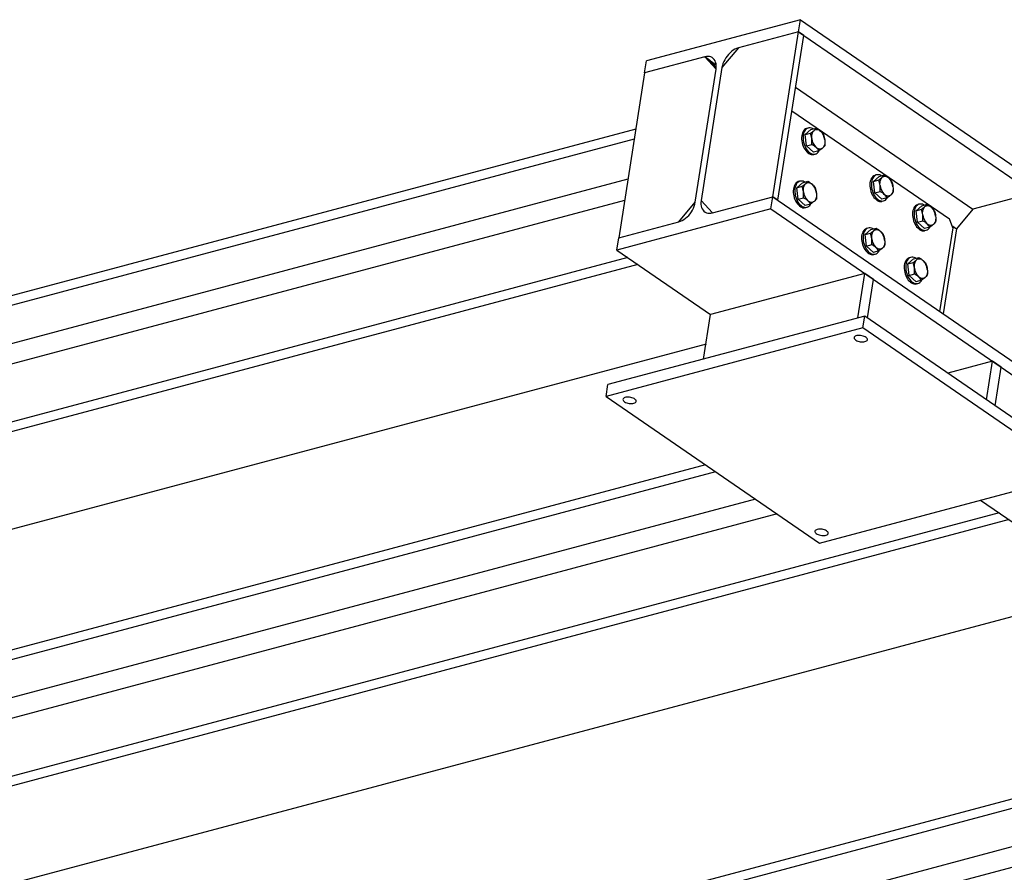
# Model space of a CAD drawing. Header units: millimetres. Extents: x 0 to 841, y 0 to 594.
# Tile 60 of 95: x 573 to 631, y 331 to 382. Entities that reach past the tile are written whole.
import ezdxf

# ---------------------------------------------------------------- set-up
doc = ezdxf.new("R2010")
doc.units = ezdxf.units.MM
doc.layers.add('TRAIT-FORT', color=4, linetype='Continuous', lineweight=25)

msp = doc.modelspace()

# ---------------------------------------------------------------- linework, layer by layer
at = {"layer": 'TRAIT-FORT', "color": 4, "linetype": 'Continuous', "lineweight": 25}
for p, q in [((618.954, 381.981), (609.81, 379.541)), ((618.841, 381.262), (618.954, 381.981)), ((618.954, 381.981), (659.459, 354.142)), ((618.841, 381.262), (615.268, 380.308)), ((617.311, 371.473), (618.841, 381.262)), ((617.614, 371.264), (619.145, 381.053)), ((619.145, 381.053), (618.841, 381.262)), ((618.841, 381.262), (659.346, 353.423)), ((615.268, 380.308), (614.297, 379.141)), ((613.271, 379.776), (609.698, 378.822)), ((609.698, 378.822), (609.81, 379.541)), ((613.946, 379.048), (613.271, 379.776)), ((613.575, 379.567), (613.271, 379.776)), ((613.271, 379.776), (613.955, 379.306)), ((613.958, 379.154), (613.575, 379.567)), ((609.698, 378.822), (608.167, 369.033)), ((612.712, 371.153), (613.946, 379.048)), ((614.297, 379.141), (613.062, 371.247)), ((618.664, 377.974), (629.191, 370.739)), ((618.446, 376.581), (627.791, 370.158)), ((609.175, 375.482), (535.614, 355.849)), ((619.232, 375.169), (619.575, 375.468)), ((619.232, 375.169), (619.548, 375.254)), ((619.313, 374.493), (619.232, 375.169)), ((619.424, 375.558), (619.333, 375.533)), ((619.575, 375.468), (619.89, 375.553)), ((609.082, 374.886), (535.521, 355.253)), ((619.313, 374.493), (619.628, 374.577)), ((619.735, 374.115), (619.313, 374.493)), ((620.051, 374.199), (619.735, 374.115)), ((619.745, 373.988), (619.837, 374.012)), ((608.711, 372.516), (537.901, 353.617)), ((618.739, 372.012), (619.081, 372.31)), ((618.93, 372.4), (618.839, 372.376)), ((619.081, 372.31), (619.397, 372.395)), ((623.283, 372.385), (623.625, 372.684)), ((623.283, 372.385), (623.599, 372.47)), ((623.363, 371.709), (623.283, 372.385)), ((623.475, 372.774), (623.383, 372.75)), ((623.625, 372.684), (623.941, 372.769)), ((618.739, 372.012), (619.054, 372.096)), ((618.819, 371.335), (618.739, 372.012)), ((623.363, 371.709), (623.679, 371.793)), ((623.785, 371.331), (623.363, 371.709)), ((632.765, 371.692), (629.191, 370.739)), ((608.513, 371.25), (538.397, 352.536)), ((611.74, 369.986), (612.712, 371.153)), ((613.062, 371.247), (613.737, 370.519)), ((613.737, 370.519), (617.311, 371.473)), ((617.198, 370.754), (617.311, 371.473)), ((617.614, 371.264), (617.311, 371.473)), ((617.311, 371.473), (657.816, 343.634)), ((618.819, 371.335), (619.135, 371.419)), ((619.241, 370.957), (618.819, 371.335)), ((619.557, 371.041), (619.241, 370.957)), ((624.101, 371.415), (623.785, 371.331)), ((623.796, 371.204), (623.887, 371.228)), ((617.198, 370.754), (608.054, 368.313)), ((617.198, 370.754), (657.703, 342.914)), ((619.251, 370.83), (619.343, 370.854)), ((625.814, 370.645), (626.157, 370.944)), ((625.814, 370.645), (626.13, 370.73)), ((625.895, 369.969), (625.814, 370.645)), ((626.006, 371.034), (625.915, 371.01)), ((626.157, 370.944), (626.472, 371.029)), ((629.191, 370.739), (628.22, 369.572)), ((608.167, 369.033), (611.74, 369.986)), ((625.895, 369.969), (626.21, 370.053)), ((626.317, 369.591), (625.895, 369.969)), ((627.989, 369.633), (627.791, 370.158)), ((622.789, 369.228), (623.131, 369.527)), ((622.789, 369.228), (623.105, 369.312)), ((622.981, 369.616), (622.889, 369.592)), ((623.131, 369.527), (623.447, 369.611)), ((626.633, 369.675), (626.317, 369.591)), ((626.327, 369.464), (626.419, 369.488)), ((627.989, 369.633), (627.213, 364.667)), ((628.22, 369.572), (627.43, 364.518)), ((627.939, 369.765), (628.22, 369.572)), ((608.054, 368.313), (608.167, 369.033)), ((622.869, 368.551), (622.789, 369.228)), ((608.054, 368.313), (613.624, 364.485)), ((622.869, 368.551), (623.185, 368.635)), ((623.292, 368.173), (622.869, 368.551)), ((623.607, 368.257), (623.292, 368.173)), ((608.712, 367.861), (531.214, 347.177)), ((623.302, 368.046), (623.393, 368.07)), ((625.321, 367.488), (625.663, 367.787)), ((625.321, 367.488), (625.636, 367.572)), ((625.512, 367.876), (625.421, 367.852)), ((625.663, 367.787), (625.979, 367.871)), ((609.311, 367.449), (531.813, 346.765)), ((625.401, 366.811), (625.321, 367.488)), ((622.767, 366.926), (613.624, 364.485)), ((622.354, 364.282), (622.767, 366.926)), ((623.286, 366.569), (622.767, 366.926)), ((622.929, 364.283), (623.286, 366.569)), ((625.401, 366.811), (625.717, 366.895)), ((625.823, 366.433), (625.401, 366.811)), ((626.139, 366.517), (625.823, 366.433)), ((625.833, 366.306), (625.925, 366.33)), ((622.769, 364.393), (607.529, 360.326)), ((613.21, 361.842), (613.624, 364.485)), ((622.659, 363.691), (622.769, 364.393)), ((635.427, 355.693), (622.769, 364.393)), ((622.659, 363.691), (607.419, 359.624)), ((635.317, 354.992), (622.659, 363.691)), ((613.349, 362.73), (537.889, 342.589)), ((630.35, 361.715), (627.696, 361.006)), ((629.992, 359.429), (630.35, 361.715)), ((630.869, 361.358), (630.35, 361.715)), ((630.511, 359.072), (630.869, 361.358)), ((607.419, 359.624), (607.529, 360.326)), ((607.419, 359.624), (620.077, 350.924)), ((613.315, 355.571), (557.639, 340.711)), ((613.914, 355.16), (557.545, 340.115)), ((620.077, 350.924), (635.317, 354.992)), ((616.294, 353.524), (559.925, 338.479)), ((629.641, 353.477), (648.559, 340.474)), ((630.737, 352.723), (553.239, 332.039)), ((617.566, 352.65), (560.421, 337.398)), ((631.336, 352.312), (553.838, 331.628)), ((637.411, 348.136), (559.914, 327.452)), ((647.92, 340.12), (583.511, 322.929)), ((647.826, 339.523), (583.418, 322.333)), ((647.456, 337.153), (585.798, 320.697)), ((648.32, 336.171), (586.294, 319.616))]:
    msp.add_line(p, q, dxfattribs=at)
at = {"layer": 'TRAIT-FORT', "color": 4, "linetype": 'Continuous', "lineweight": 25, "flags": 128}
for points in [[(613.946, 379.048), (613.958, 379.16), (613.958, 379.268), (613.945, 379.369), (613.921, 379.463), (613.885, 379.547), (613.837, 379.621), (613.78, 379.683), (613.713, 379.733), (613.637, 379.769), (613.554, 379.792), (613.464, 379.801), (613.369, 379.795), (613.271, 379.776)], [(615.268, 380.308), (615.167, 380.275), (615.067, 380.228), (614.966, 380.169), (614.868, 380.098), (614.774, 380.016), (614.685, 379.924), (614.602, 379.825), (614.526, 379.718), (614.46, 379.607), (614.403, 379.492), (614.356, 379.374), (614.321, 379.257), (614.297, 379.141)], [(619.333, 375.533), (619.314, 375.528), (619.253, 375.5), (619.198, 375.459), (619.149, 375.405), (619.107, 375.34), (619.073, 375.265), (619.047, 375.18), (619.03, 375.088), (619.022, 374.99), (619.023, 374.889), (619.033, 374.784), (619.052, 374.68), (619.08, 374.577), (619.117, 374.477), (619.16, 374.382), (619.211, 374.294), (619.267, 374.214), (619.328, 374.144), (619.393, 374.085), (619.461, 374.039), (619.53, 374.005), (619.599, 373.984), (619.667, 373.977), (619.733, 373.985), (619.745, 373.988)], [(619.712, 375.505), (619.674, 375.526), (619.605, 375.553), (619.536, 375.567), (619.469, 375.566), (619.405, 375.552), (619.345, 375.524), (619.29, 375.483), (619.241, 375.429), (619.199, 375.364), (619.164, 375.289), (619.138, 375.205), (619.121, 375.113), (619.113, 375.015), (619.114, 374.913), (619.124, 374.809), (619.144, 374.704), (619.172, 374.601), (619.208, 374.501), (619.252, 374.407), (619.302, 374.319), (619.359, 374.239), (619.42, 374.169), (619.485, 374.11), (619.552, 374.063), (619.621, 374.029), (619.69, 374.008), (619.758, 374.002), (619.824, 374.009), (619.887, 374.03), (619.944, 374.065), (619.996, 374.112), (620.042, 374.172), (620.063, 374.207)], [(619.629, 374.926), (619.623, 375.002), (619.624, 375.076), (619.632, 375.147), (619.646, 375.214), (619.666, 375.275), (619.692, 375.329), (619.724, 375.376), (619.76, 375.414)], [(619.76, 375.414), (619.801, 375.443), (619.845, 375.463), (619.893, 375.473), (619.942, 375.473), (619.992, 375.463), (620.043, 375.443), (620.094, 375.413), (620.142, 375.374)], [(620.394, 374.847), (620.4, 374.771), (620.399, 374.697), (620.391, 374.626), (620.377, 374.559), (620.357, 374.498), (620.331, 374.444), (620.299, 374.398), (620.263, 374.359)], [(620.263, 374.359), (620.222, 374.33), (620.177, 374.31), (620.13, 374.3), (620.081, 374.3), (620.03, 374.311), (619.98, 374.331), (619.929, 374.36), (619.88, 374.399)], [(618.839, 372.376), (618.82, 372.37), (618.76, 372.342), (618.704, 372.301), (618.655, 372.247), (618.613, 372.182), (618.579, 372.107), (618.553, 372.022), (618.536, 371.93), (618.528, 371.833), (618.529, 371.731), (618.539, 371.627), (618.558, 371.522), (618.586, 371.419), (618.623, 371.319), (618.666, 371.224), (618.717, 371.136), (618.773, 371.057), (618.835, 370.987), (618.899, 370.928), (618.967, 370.881), (619.036, 370.847), (619.105, 370.826), (619.173, 370.819), (619.239, 370.827), (619.251, 370.83)], [(619.218, 372.347), (619.18, 372.368), (619.111, 372.395), (619.042, 372.409), (618.975, 372.409), (618.911, 372.394), (618.851, 372.366), (618.796, 372.325), (618.747, 372.272), (618.705, 372.207), (618.671, 372.131), (618.645, 372.047), (618.627, 371.955), (618.619, 371.857), (618.62, 371.755), (618.631, 371.651), (618.65, 371.547), (618.678, 371.443), (618.714, 371.344), (618.758, 371.249), (618.808, 371.161), (618.865, 371.081), (618.926, 371.011), (618.991, 370.952), (619.058, 370.905), (619.127, 370.871), (619.197, 370.851), (619.265, 370.844), (619.33, 370.851), (619.393, 370.872), (619.45, 370.907), (619.503, 370.954), (619.548, 371.014), (619.569, 371.049)], [(619.135, 371.768), (619.129, 371.844), (619.13, 371.919), (619.138, 371.99), (619.152, 372.056), (619.172, 372.117), (619.198, 372.171), (619.23, 372.218), (619.266, 372.256)], [(619.266, 372.256), (619.307, 372.285), (619.352, 372.305), (619.399, 372.315), (619.448, 372.315), (619.499, 372.305), (619.549, 372.285), (619.6, 372.255), (619.649, 372.217)], [(623.383, 372.75), (623.364, 372.744), (623.304, 372.716), (623.249, 372.675), (623.2, 372.621), (623.158, 372.556), (623.123, 372.481), (623.097, 372.396), (623.08, 372.304), (623.072, 372.207), (623.073, 372.105), (623.083, 372.001), (623.103, 371.896), (623.131, 371.793), (623.167, 371.693), (623.211, 371.598), (623.261, 371.51), (623.318, 371.43), (623.379, 371.361), (623.444, 371.302), (623.511, 371.255), (623.58, 371.221), (623.649, 371.2), (623.718, 371.193), (623.783, 371.201), (623.796, 371.204)], [(623.762, 372.721), (623.725, 372.742), (623.655, 372.769), (623.587, 372.783), (623.52, 372.782), (623.455, 372.768), (623.395, 372.74), (623.34, 372.699), (623.291, 372.646), (623.249, 372.58), (623.215, 372.505), (623.189, 372.421), (623.172, 372.329), (623.164, 372.231), (623.165, 372.129), (623.175, 372.025), (623.194, 371.92), (623.222, 371.817), (623.258, 371.717), (623.302, 371.623), (623.353, 371.535), (623.409, 371.455), (623.47, 371.385), (623.535, 371.326), (623.603, 371.279), (623.672, 371.245), (623.741, 371.224), (623.809, 371.218), (623.875, 371.225), (623.937, 371.246), (623.995, 371.281), (624.047, 371.328), (624.093, 371.388), (624.113, 371.423)], [(623.68, 372.142), (623.674, 372.218), (623.675, 372.293), (623.682, 372.363), (623.696, 372.43), (623.716, 372.491), (623.743, 372.545), (623.774, 372.592), (623.811, 372.63)], [(623.811, 372.63), (623.851, 372.659), (623.896, 372.679), (623.943, 372.689), (623.992, 372.689), (624.043, 372.679), (624.094, 372.659), (624.144, 372.629), (624.193, 372.591)], [(619.9, 371.689), (619.906, 371.613), (619.905, 371.539), (619.897, 371.468), (619.883, 371.402), (619.863, 371.341), (619.837, 371.286), (619.805, 371.24), (619.769, 371.201)], [(624.444, 372.063), (624.45, 371.987), (624.449, 371.913), (624.442, 371.842), (624.428, 371.775), (624.407, 371.715), (624.381, 371.66), (624.35, 371.614), (624.313, 371.575)], [(611.74, 369.986), (611.841, 370.02), (611.942, 370.066), (612.042, 370.126), (612.14, 370.197), (612.234, 370.279), (612.323, 370.37), (612.406, 370.47), (612.482, 370.576), (612.548, 370.688), (612.605, 370.803), (612.652, 370.92), (612.688, 371.038), (612.712, 371.153)], [(613.062, 371.247), (613.05, 371.134), (613.05, 371.027), (613.063, 370.925), (613.087, 370.832), (613.124, 370.748), (613.171, 370.674), (613.228, 370.612), (613.296, 370.562), (613.371, 370.526), (613.455, 370.503), (613.544, 370.494), (613.639, 370.5), (613.737, 370.519)], [(619.769, 371.201), (619.728, 371.172), (619.684, 371.152), (619.636, 371.143), (619.587, 371.143), (619.537, 371.153), (619.486, 371.173), (619.435, 371.202), (619.387, 371.241)], [(624.313, 371.575), (624.272, 371.546), (624.228, 371.526), (624.181, 371.516), (624.131, 371.517), (624.081, 371.527), (624.03, 371.547), (623.98, 371.576), (623.931, 371.615)], [(626.294, 370.981), (626.256, 371.002), (626.187, 371.029), (626.118, 371.043), (626.051, 371.042), (625.987, 371.028), (625.927, 371), (625.872, 370.959), (625.823, 370.906), (625.781, 370.84), (625.746, 370.765), (625.72, 370.681), (625.703, 370.589), (625.695, 370.491), (625.696, 370.389), (625.706, 370.285), (625.726, 370.18), (625.754, 370.077), (625.79, 369.977), (625.834, 369.883), (625.884, 369.795), (625.941, 369.715), (626.002, 369.645), (626.067, 369.586), (626.134, 369.539), (626.203, 369.505), (626.272, 369.484), (626.341, 369.478), (626.406, 369.485), (626.469, 369.506), (626.526, 369.541), (626.578, 369.588), (626.624, 369.648), (626.645, 369.683)], [(625.915, 371.01), (625.896, 371.004), (625.835, 370.976), (625.78, 370.935), (625.731, 370.881), (625.689, 370.816), (625.655, 370.741), (625.629, 370.656), (625.612, 370.564), (625.604, 370.467), (625.605, 370.365), (625.615, 370.261), (625.634, 370.156), (625.662, 370.053), (625.699, 369.953), (625.742, 369.858), (625.793, 369.77), (625.849, 369.691), (625.91, 369.621), (625.975, 369.562), (626.043, 369.515), (626.112, 369.481), (626.181, 369.46), (626.249, 369.453), (626.315, 369.461), (626.327, 369.464)], [(626.211, 370.402), (626.205, 370.478), (626.206, 370.553), (626.214, 370.624), (626.228, 370.69), (626.248, 370.751), (626.274, 370.805), (626.306, 370.852), (626.342, 370.89)], [(626.342, 370.89), (626.383, 370.919), (626.427, 370.939), (626.475, 370.949), (626.524, 370.949), (626.575, 370.939), (626.625, 370.919), (626.676, 370.889), (626.725, 370.851)], [(626.845, 369.835), (626.804, 369.806), (626.759, 369.786), (626.712, 369.776), (626.663, 369.777), (626.612, 369.787), (626.562, 369.807), (626.511, 369.836), (626.462, 369.875)], [(626.976, 370.323), (626.982, 370.247), (626.981, 370.173), (626.973, 370.102), (626.959, 370.035), (626.939, 369.975), (626.913, 369.92), (626.881, 369.874), (626.845, 369.835)], [(622.889, 369.592), (622.87, 369.586), (622.81, 369.558), (622.755, 369.517), (622.706, 369.463), (622.664, 369.398), (622.63, 369.323), (622.604, 369.238), (622.586, 369.146), (622.578, 369.049), (622.579, 368.947), (622.59, 368.843), (622.609, 368.738), (622.637, 368.635), (622.673, 368.535), (622.717, 368.44), (622.767, 368.352), (622.824, 368.273), (622.885, 368.203), (622.95, 368.144), (623.018, 368.097), (623.087, 368.063), (623.156, 368.042), (623.224, 368.036), (623.289, 368.043), (623.302, 368.046)], [(623.269, 369.563), (623.231, 369.584), (623.162, 369.611), (623.093, 369.625), (623.026, 369.625), (622.962, 369.61), (622.901, 369.582), (622.846, 369.541), (622.797, 369.488), (622.755, 369.423), (622.721, 369.347), (622.695, 369.263), (622.678, 369.171), (622.67, 369.073), (622.671, 368.971), (622.681, 368.867), (622.7, 368.763), (622.728, 368.659), (622.765, 368.56), (622.808, 368.465), (622.859, 368.377), (622.915, 368.297), (622.976, 368.227), (623.041, 368.168), (623.109, 368.121), (623.178, 368.087), (623.247, 368.067), (623.315, 368.06), (623.381, 368.067), (623.443, 368.088), (623.501, 368.123), (623.553, 368.17), (623.599, 368.23), (623.619, 368.265)], [(623.186, 368.984), (623.18, 369.061), (623.181, 369.135), (623.188, 369.206), (623.202, 369.272), (623.223, 369.333), (623.249, 369.387), (623.28, 369.434), (623.317, 369.472)], [(623.317, 369.472), (623.358, 369.502), (623.402, 369.521), (623.449, 369.531), (623.499, 369.531), (623.549, 369.521), (623.6, 369.501), (623.65, 369.471), (623.699, 369.433)], [(623.95, 368.905), (623.956, 368.829), (623.955, 368.755), (623.948, 368.684), (623.934, 368.618), (623.914, 368.557), (623.887, 368.503), (623.856, 368.456), (623.819, 368.418)], [(623.819, 368.418), (623.779, 368.388), (623.734, 368.369), (623.687, 368.359), (623.637, 368.359), (623.587, 368.369), (623.536, 368.389), (623.486, 368.418), (623.437, 368.457)], [(625.421, 367.852), (625.402, 367.846), (625.342, 367.818), (625.287, 367.777), (625.238, 367.723), (625.196, 367.658), (625.161, 367.583), (625.135, 367.498), (625.118, 367.407), (625.11, 367.309), (625.111, 367.207), (625.121, 367.103), (625.141, 366.998), (625.169, 366.895), (625.205, 366.795), (625.249, 366.7), (625.299, 366.612), (625.355, 366.533), (625.417, 366.463), (625.482, 366.404), (625.549, 366.357), (625.618, 366.323), (625.687, 366.302), (625.755, 366.296), (625.821, 366.303), (625.833, 366.306)], [(625.8, 367.823), (625.762, 367.844), (625.693, 367.871), (625.624, 367.885), (625.557, 367.885), (625.493, 367.87), (625.433, 367.842), (625.378, 367.801), (625.329, 367.748), (625.287, 367.683), (625.253, 367.607), (625.227, 367.523), (625.209, 367.431), (625.201, 367.333), (625.202, 367.231), (625.213, 367.127), (625.232, 367.023), (625.26, 366.92), (625.296, 366.82), (625.34, 366.725), (625.39, 366.637), (625.447, 366.557), (625.508, 366.487), (625.573, 366.428), (625.641, 366.381), (625.71, 366.347), (625.779, 366.327), (625.847, 366.32), (625.912, 366.327), (625.975, 366.348), (626.032, 366.383), (626.085, 366.43), (626.13, 366.49), (626.151, 366.525)], [(625.717, 367.244), (625.712, 367.321), (625.712, 367.395), (625.72, 367.466), (625.734, 367.532), (625.754, 367.593), (625.78, 367.647), (625.812, 367.694), (625.848, 367.732)], [(625.848, 367.732), (625.889, 367.762), (625.934, 367.781), (625.981, 367.791), (626.03, 367.791), (626.081, 367.781), (626.132, 367.761), (626.182, 367.731), (626.231, 367.693)], [(626.482, 367.165), (626.488, 367.089), (626.487, 367.015), (626.479, 366.944), (626.465, 366.878), (626.445, 366.817), (626.419, 366.763), (626.387, 366.716), (626.351, 366.678)], [(626.351, 366.678), (626.31, 366.648), (626.266, 366.629), (626.218, 366.619), (626.169, 366.619), (626.119, 366.629), (626.068, 366.649), (626.017, 366.679), (625.969, 366.717)], [(622.783, 362.879), (622.836, 362.898), (622.878, 362.922), (622.908, 362.951), (622.924, 362.983), (622.925, 363.018), (622.912, 363.055), (622.886, 363.091), (622.846, 363.126), (622.796, 363.158), (622.735, 363.187), (622.667, 363.21), (622.595, 363.228), (622.519, 363.24), (622.445, 363.245), (622.373, 363.243), (622.307, 363.234), (622.249, 363.219), (622.201, 363.197), (622.165, 363.17), (622.143, 363.14), (622.134, 363.106), (622.139, 363.07), (622.159, 363.033), (622.192, 362.997), (622.238, 362.964), (622.293, 362.933), (622.358, 362.907), (622.429, 362.886), (622.503, 362.871), (622.578, 362.863), (622.652, 362.861), (622.721, 362.867), (622.783, 362.879)], [(609.067, 359.218), (609.12, 359.237), (609.162, 359.261), (609.192, 359.29), (609.208, 359.323), (609.209, 359.358), (609.197, 359.394), (609.17, 359.43), (609.131, 359.465), (609.08, 359.498), (609.019, 359.526), (608.952, 359.55), (608.879, 359.568), (608.804, 359.579), (608.729, 359.584), (608.657, 359.582), (608.591, 359.573), (608.533, 359.558), (608.485, 359.536), (608.449, 359.51), (608.427, 359.479), (608.418, 359.445), (608.424, 359.409), (608.443, 359.372), (608.476, 359.337), (608.522, 359.303), (608.578, 359.272), (608.642, 359.246), (608.713, 359.225), (608.787, 359.21), (608.862, 359.202), (608.936, 359.201), (609.005, 359.206), (609.067, 359.218)], [(619.953, 351.736), (619.9, 351.718), (619.858, 351.694), (619.828, 351.665), (619.813, 351.632), (619.811, 351.597), (619.824, 351.561), (619.85, 351.524), (619.89, 351.49), (619.941, 351.457), (620.001, 351.429), (620.069, 351.405), (620.142, 351.387), (620.217, 351.375), (620.292, 351.371), (620.363, 351.373), (620.429, 351.382), (620.487, 351.397), (620.535, 351.418), (620.571, 351.445), (620.594, 351.476), (620.602, 351.51), (620.597, 351.546), (620.577, 351.582), (620.544, 351.618), (620.499, 351.652), (620.443, 351.683), (620.378, 351.709), (620.308, 351.73), (620.233, 351.745), (620.158, 351.753), (620.084, 351.754), (620.015, 351.749), (619.953, 351.736)]]:
    msp.add_lwpolyline(points, dxfattribs=at)
at = {"layer": 'TRAIT-FORT', "color": 4, "linetype": 'Continuous', "lineweight": 25}
for centre, start, end in [((619.539, 374.764), 5.58733, 45.36694), ((620.484, 375.01), 185.58733, 225.36694), ((619.045, 371.606), 5.58733, 45.36694), ((623.59, 371.98), 5.58733, 45.36694), ((619.99, 371.852), 185.58733, 225.36694), ((624.534, 372.226), 185.58733, 225.36694), ((626.121, 370.24), 5.58733, 45.36694), ((627.066, 370.486), 185.58733, 225.36694), ((623.096, 368.822), 5.58733, 45.36694), ((624.04, 369.068), 185.58733, 225.36694), ((625.627, 367.082), 5.58733, 45.36694), ((626.572, 367.328), 185.58733, 225.36694)]:
    msp.add_arc(centre, 0.859, start, end, dxfattribs=at)
for points, knots in [([(619.548, 375.254), (619.587, 375.281), (619.667, 375.336), (619.729, 375.388), (619.76, 375.414)], [0, 0, 0, 0, 0.495458, 1, 1, 1, 1]), ([(619.629, 374.926), (619.62, 374.982), (619.603, 375.096), (619.566, 375.201), (619.548, 375.254)], [0, 0, 0, 0, 0.494511, 1, 1, 1, 1]), ([(619.76, 375.414), (619.787, 375.438), (619.841, 375.488), (619.874, 375.531), (619.89, 375.553)], [0, 0, 0, 0, 0.494511, 1, 1, 1, 1]), ([(619.89, 375.553), (619.936, 375.525), (620.028, 375.469), (620.104, 375.406), (620.142, 375.374)], [0, 0, 0, 0, 0.495458, 1, 1, 1, 1]), ([(620.142, 375.374), (620.176, 375.342), (620.243, 375.277), (620.289, 375.209), (620.313, 375.175)], [0, 0, 0, 0, 0.494511, 1, 1, 1, 1]), ([(620.313, 375.175), (620.331, 375.123), (620.367, 375.018), (620.385, 374.904), (620.394, 374.847)], [0, 0, 0, 0, 0.495458, 1, 1, 1, 1]), ([(619.628, 374.577), (619.633, 374.635), (619.643, 374.752), (619.634, 374.868), (619.629, 374.926)], [0, 0, 0, 0, 0.495458, 1, 1, 1, 1]), ([(619.88, 374.399), (619.843, 374.43), (619.767, 374.493), (619.675, 374.549), (619.628, 374.577)], [0, 0, 0, 0, 0.494511, 1, 1, 1, 1]), ([(620.394, 374.847), (620.398, 374.79), (620.408, 374.674), (620.398, 374.557), (620.393, 374.498)], [0, 0, 0, 0, 0.494511, 1, 1, 1, 1]), ([(620.051, 374.199), (620.028, 374.233), (619.982, 374.301), (619.914, 374.366), (619.88, 374.399)], [0, 0, 0, 0, 0.495458, 1, 1, 1, 1]), ([(620.263, 374.359), (620.232, 374.334), (620.17, 374.282), (620.091, 374.227), (620.051, 374.199)], [0, 0, 0, 0, 0.494511, 1, 1, 1, 1]), ([(620.393, 374.498), (620.377, 374.477), (620.344, 374.434), (620.29, 374.384), (620.263, 374.359)], [0, 0, 0, 0, 0.495458, 1, 1, 1, 1]), ([(619.054, 372.096), (619.094, 372.123), (619.173, 372.178), (619.235, 372.23), (619.266, 372.256)], [0, 0, 0, 0, 0.495458, 1, 1, 1, 1]), ([(619.266, 372.256), (619.293, 372.281), (619.347, 372.33), (619.38, 372.373), (619.397, 372.395)], [0, 0, 0, 0, 0.494511, 1, 1, 1, 1]), ([(619.397, 372.395), (619.442, 372.367), (619.535, 372.311), (619.61, 372.248), (619.649, 372.217)], [0, 0, 0, 0, 0.495458, 1, 1, 1, 1]), ([(619.649, 372.217), (619.682, 372.184), (619.749, 372.119), (619.796, 372.051), (619.819, 372.017)], [0, 0, 0, 0, 0.494511, 1, 1, 1, 1]), ([(623.599, 372.47), (623.638, 372.497), (623.717, 372.552), (623.779, 372.604), (623.811, 372.63)], [0, 0, 0, 0, 0.495458, 1, 1, 1, 1]), ([(623.68, 372.142), (623.671, 372.198), (623.653, 372.312), (623.617, 372.417), (623.599, 372.47)], [0, 0, 0, 0, 0.494511, 1, 1, 1, 1]), ([(623.811, 372.63), (623.837, 372.655), (623.891, 372.704), (623.924, 372.747), (623.941, 372.769)], [0, 0, 0, 0, 0.494511, 1, 1, 1, 1]), ([(623.941, 372.769), (623.987, 372.741), (624.079, 372.685), (624.155, 372.622), (624.193, 372.591)], [0, 0, 0, 0, 0.495458, 1, 1, 1, 1]), ([(624.193, 372.591), (624.226, 372.558), (624.294, 372.493), (624.34, 372.425), (624.363, 372.391)], [0, 0, 0, 0, 0.494511, 1, 1, 1, 1]), ([(624.363, 372.391), (624.381, 372.339), (624.417, 372.234), (624.435, 372.12), (624.444, 372.063)], [0, 0, 0, 0, 0.495458, 1, 1, 1, 1]), ([(619.135, 371.768), (619.126, 371.824), (619.109, 371.938), (619.073, 372.043), (619.054, 372.096)], [0, 0, 0, 0, 0.494511, 1, 1, 1, 1]), ([(619.135, 371.419), (619.139, 371.477), (619.149, 371.594), (619.14, 371.71), (619.135, 371.768)], [0, 0, 0, 0, 0.495458, 1, 1, 1, 1]), ([(619.819, 372.017), (619.837, 371.965), (619.873, 371.86), (619.891, 371.747), (619.9, 371.689)], [0, 0, 0, 0, 0.495458, 1, 1, 1, 1]), ([(619.9, 371.689), (619.905, 371.632), (619.914, 371.516), (619.904, 371.399), (619.899, 371.34)], [0, 0, 0, 0, 0.494511, 1, 1, 1, 1]), ([(623.679, 371.793), (623.684, 371.851), (623.694, 371.968), (623.684, 372.084), (623.68, 372.142)], [0, 0, 0, 0, 0.495458, 1, 1, 1, 1]), ([(623.931, 371.615), (623.893, 371.646), (623.818, 371.709), (623.725, 371.765), (623.679, 371.793)], [0, 0, 0, 0, 0.494511, 1, 1, 1, 1]), ([(624.443, 371.714), (624.427, 371.693), (624.394, 371.65), (624.34, 371.6), (624.313, 371.575)], [0, 0, 0, 0, 0.495458, 1, 1, 1, 1]), ([(624.444, 372.063), (624.449, 372.006), (624.458, 371.89), (624.448, 371.773), (624.443, 371.714)], [0, 0, 0, 0, 0.494511, 1, 1, 1, 1]), ([(619.387, 371.241), (619.349, 371.272), (619.273, 371.335), (619.181, 371.391), (619.135, 371.419)], [0, 0, 0, 0, 0.494511, 1, 1, 1, 1]), ([(619.557, 371.041), (619.534, 371.075), (619.488, 371.143), (619.421, 371.208), (619.387, 371.241)], [0, 0, 0, 0, 0.495458, 1, 1, 1, 1]), ([(619.769, 371.201), (619.738, 371.176), (619.676, 371.124), (619.597, 371.069), (619.557, 371.041)], [0, 0, 0, 0, 0.494511, 1, 1, 1, 1]), ([(619.899, 371.34), (619.883, 371.319), (619.85, 371.276), (619.796, 371.226), (619.769, 371.201)], [0, 0, 0, 0, 0.495458, 1, 1, 1, 1]), ([(624.101, 371.415), (624.078, 371.449), (624.032, 371.517), (623.965, 371.582), (623.931, 371.615)], [0, 0, 0, 0, 0.495458, 1, 1, 1, 1]), ([(624.313, 371.575), (624.282, 371.55), (624.22, 371.498), (624.141, 371.443), (624.101, 371.415)], [0, 0, 0, 0, 0.494511, 1, 1, 1, 1]), ([(626.13, 370.73), (626.169, 370.757), (626.249, 370.812), (626.311, 370.864), (626.342, 370.89)], [0, 0, 0, 0, 0.495458, 1, 1, 1, 1]), ([(626.211, 370.402), (626.202, 370.458), (626.185, 370.572), (626.149, 370.677), (626.13, 370.73)], [0, 0, 0, 0, 0.494511, 1, 1, 1, 1]), ([(626.342, 370.89), (626.369, 370.915), (626.423, 370.964), (626.456, 371.007), (626.472, 371.029)], [0, 0, 0, 0, 0.494511, 1, 1, 1, 1]), ([(626.472, 371.029), (626.518, 371.001), (626.61, 370.945), (626.686, 370.882), (626.725, 370.851)], [0, 0, 0, 0, 0.495458, 1, 1, 1, 1]), ([(626.725, 370.851), (626.758, 370.818), (626.825, 370.753), (626.871, 370.685), (626.895, 370.651)], [0, 0, 0, 0, 0.494511, 1, 1, 1, 1]), ([(626.895, 370.651), (626.913, 370.599), (626.949, 370.494), (626.967, 370.381), (626.976, 370.323)], [0, 0, 0, 0, 0.495458, 1, 1, 1, 1]), ([(626.21, 370.053), (626.215, 370.111), (626.225, 370.228), (626.216, 370.344), (626.211, 370.402)], [0, 0, 0, 0, 0.495458, 1, 1, 1, 1]), ([(626.462, 369.875), (626.425, 369.906), (626.349, 369.969), (626.257, 370.025), (626.21, 370.053)], [0, 0, 0, 0, 0.494511, 1, 1, 1, 1]), ([(626.633, 369.675), (626.61, 369.709), (626.564, 369.777), (626.496, 369.842), (626.462, 369.875)], [0, 0, 0, 0, 0.495458, 1, 1, 1, 1]), ([(626.975, 369.974), (626.959, 369.953), (626.926, 369.91), (626.872, 369.86), (626.845, 369.835)], [0, 0, 0, 0, 0.495458, 1, 1, 1, 1]), ([(626.976, 370.323), (626.98, 370.266), (626.99, 370.15), (626.98, 370.033), (626.975, 369.974)], [0, 0, 0, 0, 0.494511, 1, 1, 1, 1]), ([(623.105, 369.312), (623.144, 369.339), (623.223, 369.394), (623.285, 369.446), (623.317, 369.472)], [0, 0, 0, 0, 0.495458, 1, 1, 1, 1]), ([(623.186, 368.984), (623.177, 369.041), (623.159, 369.154), (623.123, 369.259), (623.105, 369.312)], [0, 0, 0, 0, 0.494511, 1, 1, 1, 1]), ([(623.317, 369.472), (623.343, 369.497), (623.397, 369.546), (623.43, 369.589), (623.447, 369.611)], [0, 0, 0, 0, 0.494511, 1, 1, 1, 1]), ([(623.447, 369.611), (623.493, 369.583), (623.585, 369.527), (623.661, 369.464), (623.699, 369.433)], [0, 0, 0, 0, 0.495458, 1, 1, 1, 1]), ([(623.699, 369.433), (623.732, 369.401), (623.8, 369.335), (623.846, 369.267), (623.869, 369.233)], [0, 0, 0, 0, 0.494511, 1, 1, 1, 1]), ([(626.845, 369.835), (626.814, 369.81), (626.752, 369.758), (626.673, 369.703), (626.633, 369.675)], [0, 0, 0, 0, 0.494511, 1, 1, 1, 1]), ([(623.185, 368.635), (623.19, 368.693), (623.2, 368.81), (623.19, 368.926), (623.186, 368.984)], [0, 0, 0, 0, 0.495458, 1, 1, 1, 1]), ([(623.869, 369.233), (623.887, 369.181), (623.924, 369.076), (623.941, 368.963), (623.95, 368.905)], [0, 0, 0, 0, 0.495458, 1, 1, 1, 1]), ([(623.95, 368.905), (623.955, 368.848), (623.964, 368.732), (623.955, 368.615), (623.95, 368.556)], [0, 0, 0, 0, 0.494511, 1, 1, 1, 1]), ([(623.437, 368.457), (623.4, 368.488), (623.324, 368.551), (623.232, 368.607), (623.185, 368.635)], [0, 0, 0, 0, 0.494511, 1, 1, 1, 1]), ([(623.607, 368.257), (623.585, 368.291), (623.538, 368.359), (623.471, 368.424), (623.437, 368.457)], [0, 0, 0, 0, 0.495458, 1, 1, 1, 1]), ([(623.819, 368.418), (623.789, 368.392), (623.726, 368.34), (623.647, 368.285), (623.607, 368.257)], [0, 0, 0, 0, 0.494511, 1, 1, 1, 1]), ([(623.95, 368.556), (623.933, 368.535), (623.9, 368.492), (623.846, 368.443), (623.819, 368.418)], [0, 0, 0, 0, 0.495458, 1, 1, 1, 1]), ([(625.636, 367.572), (625.676, 367.599), (625.755, 367.654), (625.817, 367.706), (625.848, 367.732)], [0, 0, 0, 0, 0.495458, 1, 1, 1, 1]), ([(625.717, 367.244), (625.709, 367.301), (625.691, 367.414), (625.655, 367.519), (625.636, 367.572)], [0, 0, 0, 0, 0.494511, 1, 1, 1, 1]), ([(625.848, 367.732), (625.875, 367.757), (625.929, 367.806), (625.962, 367.849), (625.979, 367.871)], [0, 0, 0, 0, 0.494511, 1, 1, 1, 1]), ([(625.979, 367.871), (626.024, 367.843), (626.117, 367.787), (626.192, 367.725), (626.231, 367.693)], [0, 0, 0, 0, 0.495458, 1, 1, 1, 1]), ([(626.231, 367.693), (626.264, 367.661), (626.331, 367.595), (626.378, 367.527), (626.401, 367.493)], [0, 0, 0, 0, 0.494511, 1, 1, 1, 1]), ([(625.717, 366.895), (625.721, 366.953), (625.731, 367.07), (625.722, 367.186), (625.717, 367.244)], [0, 0, 0, 0, 0.495458, 1, 1, 1, 1]), ([(626.401, 367.493), (626.419, 367.441), (626.455, 367.336), (626.473, 367.223), (626.482, 367.165)], [0, 0, 0, 0, 0.495458, 1, 1, 1, 1]), ([(626.482, 367.165), (626.487, 367.108), (626.496, 366.992), (626.486, 366.875), (626.481, 366.816)], [0, 0, 0, 0, 0.494511, 1, 1, 1, 1]), ([(625.969, 366.717), (625.931, 366.748), (625.855, 366.811), (625.763, 366.867), (625.717, 366.895)], [0, 0, 0, 0, 0.494511, 1, 1, 1, 1]), ([(626.139, 366.517), (626.116, 366.551), (626.07, 366.619), (626.003, 366.684), (625.969, 366.717)], [0, 0, 0, 0, 0.495458, 1, 1, 1, 1]), ([(626.351, 366.678), (626.32, 366.652), (626.258, 366.6), (626.179, 366.545), (626.139, 366.517)], [0, 0, 0, 0, 0.494511, 1, 1, 1, 1]), ([(626.481, 366.816), (626.465, 366.795), (626.432, 366.752), (626.378, 366.703), (626.351, 366.678)], [0, 0, 0, 0, 0.495458, 1, 1, 1, 1])]:
    msp.add_open_spline(points, degree=3, knots=knots, dxfattribs=at)

doc.saveas('drawing.dxf')
